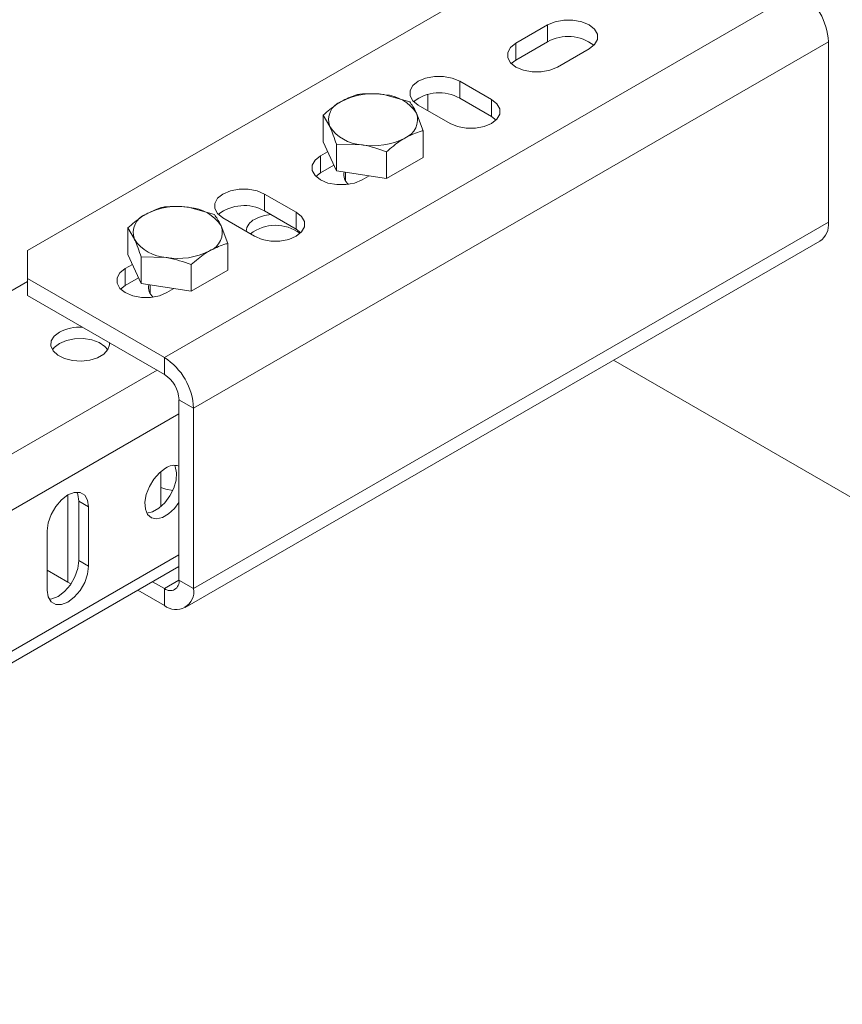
# Model space of a CAD drawing. Header units: millimetres. Extents: x 15 to 1486, y -3131 to -190.
# Tile 17 of 83: x 324 to 443, y -1970 to -1828. Entities that reach past the tile are written whole.
import ezdxf

# ---------------------------------------------------------------- set-up
doc = ezdxf.new("R2010")
doc.units = ezdxf.units.MM

msp = doc.modelspace()

# ---------------------------------------------------------------- linework, layer by layer
at = {"color": 7, "linetype": 'Continuous', "lineweight": 15}
for p, q in [((410.3, -1812.32), (325.45, -1861.3)), ((437.17, -1823.75), (345.25, -1876.81)), ((400.76, -1828.64), (396.16, -1831.3)), ((400.76, -1831.09), (400.76, -1828.64)), ((441.42, -1831.09), (349.49, -1884.16)), ((396.16, -1833.75), (400.76, -1831.09)), ((396.16, -1833.75), (396.16, -1831.3)), ((402.17, -1834.77), (406.77, -1832.11)), ((441.42, -1831.09), (441.42, -1857.22)), ((395.48, -1834.26), (396.16, -1833.75)), ((392.63, -1839.46), (388.03, -1836.81)), ((388.03, -1839.26), (388.03, -1836.81)), ((380.79, -1839.79), (377.16, -1838.75)), ((383.43, -1841.09), (383.43, -1838.72)), ((388.03, -1839.26), (392.63, -1841.91)), ((392.63, -1841.91), (392.63, -1839.46)), ((382.02, -1840.28), (386.62, -1842.93)), ((368.23, -1845.59), (368.23, -1841.73)), ((368.23, -1841.73), (369.2, -1843.35)), ((382.73, -1843.97), (381.76, -1841.41)), ((392.63, -1841.91), (393.3, -1842.42)), ((382.73, -1847.83), (382.73, -1843.97)), ((370.17, -1849.77), (368.23, -1845.59)), ((370.17, -1849.77), (370.17, -1845.92)), ((370.17, -1845.92), (373.8, -1846)), ((368.9, -1847.03), (367.88, -1847.63)), ((367.88, -1850.07), (367.88, -1847.63)), ((377.42, -1850.89), (377.42, -1847.04)), ((382.73, -1847.83), (377.42, -1850.89)), ((367.88, -1850.07), (369.8, -1848.97)), ((367.2, -1850.58), (367.88, -1850.07)), ((377.42, -1850.89), (370.17, -1849.77)), ((371.48, -1849.97), (371.48, -1851.21)), ((373.89, -1851.09), (374.91, -1850.5)), ((364.34, -1855.79), (359.75, -1853.14)), ((359.75, -1855.59), (359.75, -1853.14)), ((352.5, -1856.12), (348.88, -1855.08)), ((353.73, -1856.61), (358.33, -1859.26)), ((359.75, -1855.59), (364.34, -1858.24)), ((364.34, -1858.24), (364.34, -1855.79)), ((339.94, -1861.91), (339.94, -1858.06)), ((339.94, -1858.06), (340.92, -1859.68)), ((441.42, -1857.22), (349.49, -1910.29)), ((354.44, -1860.3), (353.47, -1857.74)), ((364.34, -1858.24), (365.02, -1858.75)), ((348.25, -1913.04), (440.17, -1859.97)), ((354.44, -1864.16), (354.44, -1860.3)), ((325.45, -1861.3), (325.45, -1865.38)), ((341.89, -1866.1), (339.94, -1861.91)), ((341.89, -1866.1), (341.89, -1862.25)), ((341.89, -1862.25), (345.51, -1862.33)), ((340.62, -1863.36), (339.59, -1863.95)), ((349.14, -1867.22), (349.14, -1863.37)), ((339.59, -1866.4), (339.59, -1863.95)), ((354.44, -1864.16), (349.14, -1867.22)), ((325.45, -1865.79), (165.11, -1958.36)), ((325.45, -1865.38), (325.45, -1867.83)), ((325.45, -1865.38), (345.25, -1876.81)), ((338.92, -1866.91), (339.59, -1866.4)), ((339.59, -1866.4), (341.51, -1865.29)), ((349.14, -1867.22), (341.89, -1866.1)), ((343.19, -1866.3), (343.19, -1867.54)), ((325.45, -1867.83), (345.25, -1879.26)), ((345.6, -1867.42), (346.63, -1866.83)), ((345.25, -1879.26), (345.25, -1876.81)), ((449.2, -1899.69), (410.29, -1877.22)), ((349.49, -1884.16), (347.37, -1882.94)), ((347.37, -1882.94), (347.37, -1909.06)), ((349.49, -1884.16), (349.49, -1910.29)), ((344.72, -1898.45), (344.72, -1893.34)), ((334.29, -1898.45), (332.88, -1897.63)), ((332.88, -1897.63), (332.88, -1906.21)), ((334.29, -1907.02), (334.29, -1898.45)), ((328.28, -1901.92), (328.28, -1910.49)), ((334.29, -1907.02), (332.88, -1906.21)), ((165.11, -2012.3), (347.37, -1907.08)), ((328.28, -1907.64), (331.28, -1909.37)), ((331.72, -1909.6), (331.28, -1909.37)), ((345.25, -1910.29), (343.53, -1909.3)), ((347.37, -1909.06), (349.49, -1910.29)), ((345.25, -1912.74), (341.41, -1910.52)), ((345.25, -1912.74), (345.25, -1910.29))]:
    msp.add_line(p, q, dxfattribs=at)
at = {"color": 8, "linetype": 'Continuous', "lineweight": 15}
for p, q in [((344.19, -1878.65), (165.11, -1982.03)), ((347.37, -1884.98), (165.11, -1990.2)), ((331.28, -1909.37), (331.28, -1896.71)), ((347.37, -1905.39), (165.11, -2010.61)), ((347.37, -1909.07), (345.25, -1910.29))]:
    msp.add_line(p, q, dxfattribs=at)
at = {"color": 7, "linetype": 'Continuous', "lineweight": 15, "flags": 128}
for points in [[(406.77, -1832.11), (407.55, -1831.49), (407.96, -1830.76), (407.96, -1829.99), (407.55, -1829.26), (406.77, -1828.64), (405.69, -1828.19), (404.43, -1827.96), (403.1, -1827.96), (401.83, -1828.19), (400.76, -1828.64)], [(396.16, -1831.3), (395.38, -1831.92), (394.97, -1832.65), (394.97, -1833.42), (395.38, -1834.15), (396.16, -1834.77), (397.24, -1835.22), (398.5, -1835.46), (399.83, -1835.46), (401.1, -1835.22), (402.17, -1834.77)], [(388.03, -1836.81), (386.95, -1836.36), (385.69, -1836.12), (384.36, -1836.12), (383.09, -1836.36), (382.02, -1836.81), (381.24, -1837.43), (380.83, -1838.16), (380.83, -1838.93), (381.24, -1839.66), (382.02, -1840.28)], [(386.62, -1842.93), (387.69, -1843.38), (388.96, -1843.62), (390.29, -1843.62), (391.55, -1843.38), (392.63, -1842.93), (393.41, -1842.31), (393.82, -1841.58), (393.82, -1840.81), (393.41, -1840.08), (392.63, -1839.46)], [(367.88, -1847.63), (367.1, -1848.25), (366.68, -1848.98), (366.68, -1849.74), (367.1, -1850.47), (367.88, -1851.09), (368.95, -1851.55), (370.22, -1851.78), (371.55, -1851.78), (372.81, -1851.55), (373.89, -1851.09)], [(359.75, -1853.14), (358.67, -1852.68), (357.4, -1852.45), (356.08, -1852.45), (354.81, -1852.68), (353.73, -1853.14), (352.95, -1853.76), (352.54, -1854.49), (352.54, -1855.25), (352.95, -1855.98), (353.73, -1856.61)], [(358.33, -1859.26), (359.41, -1859.71), (360.67, -1859.95), (362, -1859.95), (363.27, -1859.71), (364.34, -1859.26), (365.12, -1858.64), (365.53, -1857.91), (365.53, -1857.14), (365.12, -1856.41), (364.34, -1855.79)], [(339.59, -1863.95), (338.81, -1864.57), (338.4, -1865.3), (338.4, -1866.07), (338.81, -1866.8), (339.59, -1867.42), (340.67, -1867.87), (341.93, -1868.11), (343.26, -1868.11), (344.53, -1867.87), (345.6, -1867.42)], [(337.29, -1874.66), (337.3, -1874.97), (337.06, -1875.68), (336.47, -1876.33), (335.58, -1876.85), (334.46, -1877.19), (333.21, -1877.33), (331.95, -1877.24), (330.79, -1876.95), (329.83, -1876.47), (329.16, -1875.85), (328.83, -1875.15), (328.88, -1874.42), (329.29, -1873.73), (330.05, -1873.14), (330.05, -1873.14)], [(329.04, -1875.69), (329.29, -1875.36), (330.05, -1874.77)], [(330.05, -1874.77), (331.07, -1874.34), (332.26, -1874.1), (333.53, -1874.07), (334.75, -1874.26), (335.82, -1874.65), (336.65, -1875.2), (337.06, -1875.69)], [(345.43, -1892.84), (344.54, -1893.5), (343.73, -1894.42), (343.08, -1895.5), (342.63, -1896.65), (342.43, -1897.78), (342.5, -1898.77), (342.82, -1899.54), (343.38, -1900.03), (344.12, -1900.19), (344.98, -1900), (345.87, -1899.48), (346.73, -1898.68), (347.37, -1897.83)], [(346.72, -1892.43), (346.81, -1892.61), (347.01, -1893.5), (346.94, -1894.57), (346.61, -1895.72), (346.06, -1896.85), (345.32, -1897.86), (344.46, -1898.66), (343.56, -1899.18), (342.72, -1899.37)], [(334.29, -1898.45), (334.14, -1897.46), (333.72, -1896.74), (333.05, -1896.36), (332.21, -1896.35), (331.28, -1896.71), (330.36, -1897.42), (329.52, -1898.4), (328.85, -1899.55), (328.43, -1900.76), (328.28, -1901.92)], [(332.58, -1896.3), (332.73, -1896.64), (332.88, -1897.63)], [(344.72, -1895.65), (345.49, -1895.9), (346.47, -1896.07)], [(332.88, -1906.21), (332.73, -1907.36), (332.3, -1908.58), (331.64, -1909.73), (330.8, -1910.71), (329.87, -1911.41), (328.94, -1911.78), (328.57, -1911.82)], [(328.28, -1910.49), (328.43, -1911.48), (328.85, -1912.2), (329.52, -1912.58), (330.36, -1912.59), (331.28, -1912.23), (332.21, -1911.52), (333.05, -1910.55), (333.72, -1909.39), (334.14, -1908.18), (334.29, -1907.02)]]:
    msp.add_lwpolyline(points, dxfattribs=at)
at = {"color": 7, "linetype": 'Continuous', "lineweight": 15}
for centre, radius, start, end in [((432.2, -1831.51), 9.22, 2.6055, 57.3945), ((403.72, -1836.34), 6.03, 51.8428, 119.4345), ((375.47, -1848.59), 9.98, 80.2289, 117.3572), ((376.81, -1844.68), 5.93, 33.4389, 86.5665), ((385.07, -1844.51), 6.03, 60.5655, 128.1572), ((371.89, -1842.4), 2.86, 110.7421, 199.461), ((379.06, -1842.36), 2.86, 290.7421, 19.461), ((374.15, -1840.08), 5.93, 213.4389, 266.5665), ((375.49, -1836.17), 9.98, 260.2289, 297.3572), ((372.96, -1850.36), 1.72, 166.0371, 233.2605), ((347.18, -1864.92), 9.98, 80.2289, 117.3572), ((348.52, -1861.01), 5.93, 33.4389, 86.5665), ((356.78, -1860.84), 6.03, 60.5655, 128.1572), ((343.61, -1858.73), 2.86, 110.7421, 199.461), ((361.16, -1862.12), 6.02, 94.6731, 118.0846), ((350.78, -1858.69), 2.86, 290.7421, 19.461), ((359.16, -1858.72), 2.08, 113.5055, 175.1744), ((361.34, -1863.64), 5.97, 53.307, 127.4663), ((438.56, -1857.59), 2.88, 304.0564, 7.2558), ((345.87, -1856.41), 5.93, 213.4389, 266.5665), ((347.21, -1852.5), 9.98, 260.2289, 297.3572), ((344.68, -1866.69), 1.72, 166.0371, 233.2605), ((332.98, -1878.73), 6.31, 86.0853, 117.7184), ((340.28, -1884.58), 9.22, 2.6055, 57.3945), ((342.77, -1883.15), 4.61, 2.6055, 57.3945), ((346.69, -1894.59), 2.16, 71.6383, 125.7963), ((346.08, -1909.27), 1.31, 230.7967, 9.214), ((346.91, -1910.71), 2.62, 230.7967, 9.214)]:
    msp.add_arc(centre, radius, start, end, dxfattribs=at)
for points, knots in [([(373.54, -1838.67), (373.34, -1838.72), (372.48, -1838.94), (371.58, -1839.38), (370.88, -1839.73)], [0, 0, 0, 0, 0.223713, 1, 1, 1, 1]), ([(377.16, -1838.75), (377.07, -1838.74), (375.85, -1838.56), (374.65, -1838.62), (373.54, -1838.67)], [0, 0, 0, 0, 0.0702148, 1, 1, 1, 1]), ([(370.88, -1839.73), (370.67, -1839.86), (369.77, -1840.4), (368.89, -1841.16), (368.23, -1841.73)], [0, 0, 0, 0, 0.241851, 1, 1, 1, 1]), ([(381.76, -1841.41), (381.73, -1841.36), (381.41, -1840.66), (381.08, -1840.21), (380.79, -1839.79)], [0, 0, 0, 0, 0.070215, 1, 1, 1, 1]), ([(369.2, -1843.35), (369.22, -1843.4), (369.55, -1844.11), (369.87, -1845.05), (370.17, -1845.92)], [0, 0, 0, 0, 0.070215, 1, 1, 1, 1]), ([(377.42, -1847.04), (378.08, -1846.46), (378.96, -1845.71), (379.86, -1845.16), (380.07, -1845.03)], [0, 0, 0, 0, 0.758149, 1, 1, 1, 1]), ([(380.07, -1845.03), (380.77, -1844.69), (381.67, -1844.24), (382.53, -1844.02), (382.73, -1843.97)], [0, 0, 0, 0, 0.776287, 1, 1, 1, 1]), ([(373.8, -1846), (373.88, -1846.02), (375.11, -1846.21), (376.31, -1846.64), (377.42, -1847.04)], [0, 0, 0, 0, 0.0702148, 1, 1, 1, 1]), ([(345.25, -1855), (345.06, -1855.05), (344.19, -1855.26), (343.3, -1855.71), (342.6, -1856.05)], [0, 0, 0, 0, 0.223713, 1, 1, 1, 1]), ([(348.88, -1855.08), (348.79, -1855.07), (347.57, -1854.89), (346.37, -1854.94), (345.25, -1855)], [0, 0, 0, 0, 0.0702148, 1, 1, 1, 1]), ([(342.6, -1856.05), (342.38, -1856.18), (341.48, -1856.73), (340.61, -1857.49), (339.94, -1858.06)], [0, 0, 0, 0, 0.241851, 1, 1, 1, 1]), ([(353.47, -1857.74), (353.45, -1857.69), (353.12, -1856.99), (352.8, -1856.54), (352.5, -1856.12)], [0, 0, 0, 0, 0.070215, 1, 1, 1, 1]), ([(340.92, -1859.68), (340.94, -1859.73), (341.27, -1860.44), (341.59, -1861.38), (341.89, -1862.25)], [0, 0, 0, 0, 0.070215, 1, 1, 1, 1]), ([(351.79, -1861.36), (352.49, -1861.02), (353.39, -1860.57), (354.25, -1860.35), (354.44, -1860.3)], [0, 0, 0, 0, 0.776287, 1, 1, 1, 1]), ([(345.51, -1862.33), (345.6, -1862.35), (346.82, -1862.54), (348.02, -1862.97), (349.14, -1863.37)], [0, 0, 0, 0, 0.0702148, 1, 1, 1, 1]), ([(349.14, -1863.37), (349.8, -1862.79), (350.68, -1862.03), (351.57, -1861.49), (351.79, -1861.36)], [0, 0, 0, 0, 0.758149, 1, 1, 1, 1])]:
    msp.add_open_spline(points, degree=3, knots=knots, dxfattribs=at)

doc.saveas('drawing.dxf')
